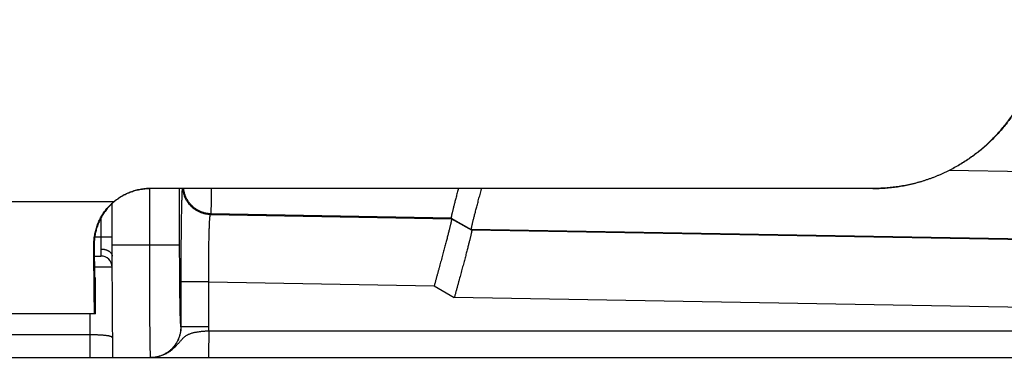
# Model space of a CAD drawing. Header units: inches. Extents: x 0 to 34, y 0 to 22.
# Tile 42 of 46: x 17.1 to 18.9, y 17.5 to 18.1. Entities that reach past the tile are written whole.
import ezdxf

# ---------------------------------------------------------------- set-up
doc = ezdxf.new("R2010")
doc.units = ezdxf.units.IN
doc.header["$LTSCALE"] = 1.87
doc.header["$MEASUREMENT"] = 0
doc.layers.get('0').update_dxf_attribs({"linetype": 'CONTINUOUS'})

msp = doc.modelspace()

# ---------------------------------------------------------------- linework, layer by layer
at = {"color": 7, "linetype": 'CONTINUOUS'}
for p, q in [((20.6013, 17.7802), (18.796, 17.8117)), ((17.3778, 17.6796), (17.3778, 17.7796)), ((18.6605, 17.7796), (17.3785, 17.7796)), ((17.4308, 17.6796), (17.4308, 17.7796)), ((16.7422, 17.7568), (17.3149, 17.7568)), ((17.3111, 17.6596), (17.3111, 17.7529)), ((17.4856, 17.7334), (17.4868, 17.7346)), ((17.4856, 17.7334), (17.9133, 17.7259)), ((17.9124, 17.7272), (17.4868, 17.7346)), ((17.2911, 17.727), (17.2911, 17.6722)), ((17.9124, 17.7272), (17.9481, 17.7066)), ((17.9133, 17.7259), (17.9124, 17.7272)), ((17.9133, 17.7259), (17.949, 17.7053)), ((17.2802, 17.6936), (17.3111, 17.6936)), ((20.6014, 17.6603), (17.9481, 17.7066)), ((17.949, 17.7053), (17.9481, 17.7066)), ((20.5817, 17.6594), (17.949, 17.7053)), ((17.2793, 17.6796), (17.2787, 17.6796)), ((17.3111, 17.6796), (17.4308, 17.6796)), ((17.2794, 17.6596), (17.2912, 17.6596)), ((17.3126, 17.4796), (17.3111, 17.6596)), ((17.2803, 17.6208), (17.2815, 17.6208)), ((17.2815, 17.5568), (17.2815, 17.6208)), ((17.4827, 17.6135), (17.4335, 17.6135)), ((17.4335, 17.5336), (17.4335, 17.6135)), ((17.4827, 17.6135), (17.8823, 17.6065)), ((17.4827, 17.5336), (17.4827, 17.6135)), ((17.8823, 17.6065), (17.918, 17.5859)), ((20.5817, 17.5394), (17.918, 17.5859)), ((17.2815, 17.5568), (17.0967, 17.5568)), ((17.2723, 17.5196), (17.272, 17.5568)), ((17.2723, 17.5196), (16.7498, 17.5196)), ((17.2723, 17.4796), (17.2723, 17.5196)), ((17.4827, 17.5336), (17.4334, 17.5336)), ((17.4824, 17.5269), (20.7291, 17.5269)), ((15.3632, 17.4796), (20.6818, 17.4796))]:
    msp.add_line(p, q, dxfattribs=at)
msp.add_arc((17.2912, 17.6396), 0.02, 0.5, 89.9999, dxfattribs=at)
for points, knots in [([(18.6605, 17.7796), (18.6641, 17.7796), (18.6714, 17.7798), (18.6824, 17.7804), (18.6933, 17.7814), (18.7042, 17.7827), (18.715, 17.7845), (18.7257, 17.7867), (18.7364, 17.7893), (18.7469, 17.7923), (18.7574, 17.7956), (18.7677, 17.7994), (18.7778, 17.8035), (18.7878, 17.8079), (18.7977, 17.8128), (18.8073, 17.8179), (18.8168, 17.8235), (18.826, 17.8294), (18.8351, 17.8356), (18.8439, 17.8421), (18.8524, 17.849), (18.8607, 17.8561), (18.8687, 17.8636), (18.8765, 17.8713), (18.8839, 17.8794), (18.8911, 17.8877), (18.898, 17.8962), (18.9045, 17.905), (18.9107, 17.9141), (18.9166, 17.9233), (18.9221, 17.9328), (18.9273, 17.9424), (18.9322, 17.9523), (18.9366, 17.9623), (18.9407, 17.9724), (18.9445, 17.9827), (18.9478, 17.9932), (18.9508, 18.0037), (18.9533, 18.0144), (18.9555, 18.0251), (18.9573, 18.0359), (18.9587, 18.0468), (18.9597, 18.0577), (18.9603, 18.0687), (18.9605, 18.076), (18.9605, 18.0796)], [0, 0, 0, 0, 0.023255, 0.046511, 0.069765, 0.093023, 0.116276, 0.139534, 0.162787, 0.186044, 0.209297, 0.232555, 0.255809, 0.279066, 0.30232, 0.325576, 0.348832, 0.372087, 0.395344, 0.418598, 0.441856, 0.465109, 0.488367, 0.511621, 0.534879, 0.558132, 0.58139, 0.604644, 0.627902, 0.651157, 0.674413, 0.69767, 0.720925, 0.744183, 0.767437, 0.790695, 0.813949, 0.837208, 0.860461, 0.88372, 0.906974, 0.930232, 0.953487, 0.976744, 1, 1, 1, 1]), ([(18.961, 18.0796), (18.961, 18.076), (18.9609, 18.0687), (18.9603, 18.0577), (18.9593, 18.0468), (18.9579, 18.0359), (18.9561, 18.0251), (18.9539, 18.0144), (18.9513, 18.0037), (18.9484, 17.9932), (18.945, 17.9827), (18.9413, 17.9724), (18.9372, 17.9623), (18.9327, 17.9523), (18.9279, 17.9424), (18.9227, 17.9328), (18.9172, 17.9233), (18.9113, 17.9141), (18.9051, 17.905), (18.8985, 17.8962), (18.8917, 17.8877), (18.8845, 17.8794), (18.877, 17.8713), (18.8693, 17.8636), (18.8613, 17.8561), (18.853, 17.849), (18.8444, 17.8421), (18.8356, 17.8356), (18.8266, 17.8294), (18.8173, 17.8235), (18.8079, 17.8179), (18.7982, 17.8128), (18.7884, 17.8079), (18.7784, 17.8035), (18.7682, 17.7994), (18.7579, 17.7956), (18.7475, 17.7923), (18.7369, 17.7893), (18.7263, 17.7867), (18.7155, 17.7845), (18.7047, 17.7827), (18.6938, 17.7814), (18.6829, 17.7804), (18.672, 17.7798), (18.6647, 17.7796), (18.661, 17.7796)], [0, 0, 0, 0, 0.023256, 0.046513, 0.069768, 0.093026, 0.11628, 0.139539, 0.162792, 0.186051, 0.209305, 0.232563, 0.255817, 0.279075, 0.30233, 0.325587, 0.348843, 0.372098, 0.395356, 0.41861, 0.441868, 0.465121, 0.488379, 0.511633, 0.534891, 0.558144, 0.581402, 0.604656, 0.627913, 0.651168, 0.674424, 0.69768, 0.720934, 0.744191, 0.767445, 0.790703, 0.813956, 0.837213, 0.860466, 0.883724, 0.906977, 0.930235, 0.953489, 0.976745, 1, 1, 1, 1]), ([(17.3149, 17.7568), (17.3161, 17.7577), (17.3185, 17.7596), (17.3222, 17.7623), (17.3261, 17.7648), (17.3301, 17.7671), (17.3341, 17.7693), (17.3383, 17.7712), (17.3426, 17.773), (17.3469, 17.7745), (17.3513, 17.7759), (17.3557, 17.777), (17.3602, 17.778), (17.3648, 17.7787), (17.3693, 17.7792), (17.3739, 17.7795), (17.377, 17.7796), (17.3785, 17.7796)], [0, 0, 0, 0, 0.066663, 0.133343, 0.199993, 0.266673, 0.333335, 0.399998, 0.466678, 0.533326, 0.600006, 0.666668, 0.73333, 0.80001, 0.866659, 0.933338, 1, 1, 1, 1]), ([(17.3785, 17.7796), (17.3772, 17.7796), (17.3743, 17.7795), (17.3699, 17.7792), (17.3653, 17.7787), (17.3608, 17.778), (17.3563, 17.777), (17.3518, 17.7759), (17.3474, 17.7745), (17.3431, 17.773), (17.3389, 17.7712), (17.3347, 17.7693), (17.3306, 17.7671), (17.3267, 17.7648), (17.3228, 17.7623), (17.3191, 17.7596), (17.3167, 17.7577), (17.3155, 17.7568)], [0, 0, 0, 0, 0.059042, 0.126266, 0.193459, 0.260683, 0.327889, 0.395095, 0.46232, 0.529513, 0.596737, 0.663943, 0.73115, 0.798375, 0.865568, 0.932793, 1, 1, 1, 1]), ([(17.4335, 17.6135), (17.4335, 17.6158), (17.4335, 17.6204), (17.4336, 17.6273), (17.4336, 17.6342), (17.4336, 17.6411), (17.4336, 17.6479), (17.4336, 17.6547), (17.4337, 17.6614), (17.4337, 17.668), (17.4337, 17.6746), (17.4338, 17.681), (17.4338, 17.6873), (17.4339, 17.6935), (17.434, 17.6996), (17.434, 17.7055), (17.4341, 17.7112), (17.4342, 17.7168), (17.4342, 17.7222), (17.4343, 17.7275), (17.4344, 17.7325), (17.4345, 17.7374), (17.4346, 17.742), (17.4347, 17.7465), (17.4348, 17.7507), (17.4349, 17.7547), (17.435, 17.7584), (17.4351, 17.7619), (17.4352, 17.7652), (17.4353, 17.7682), (17.4354, 17.7709), (17.4355, 17.7734), (17.4356, 17.7756), (17.4357, 17.7775), (17.4358, 17.7788), (17.4359, 17.7795), (17.4359, 17.7796)], [0, 0, 0, 0, 0.041674, 0.083325, 0.124875, 0.166248, 0.207366, 0.248153, 0.288531, 0.328424, 0.367757, 0.406463, 0.444486, 0.481771, 0.518253, 0.553867, 0.58855, 0.622248, 0.654904, 0.686469, 0.716889, 0.746116, 0.774097, 0.800779, 0.82612, 0.850084, 0.872638, 0.893737, 0.913337, 0.931403, 0.947915, 0.962853, 0.976187, 0.987887, 0.99793, 1, 1, 1, 1]), ([(17.4856, 17.7334), (17.4846, 17.7334), (17.4828, 17.7335), (17.48, 17.7338), (17.4773, 17.7342), (17.4746, 17.7348), (17.4719, 17.7355), (17.4693, 17.7364), (17.4667, 17.7375), (17.4642, 17.7386), (17.4617, 17.7399), (17.4594, 17.7414), (17.4571, 17.7429), (17.4549, 17.7446), (17.4528, 17.7464), (17.4508, 17.7484), (17.4489, 17.7504), (17.4471, 17.7525), (17.4455, 17.7547), (17.4439, 17.7571), (17.4425, 17.7595), (17.4413, 17.7619), (17.4402, 17.7645), (17.4392, 17.7671), (17.4384, 17.7697), (17.4377, 17.7724), (17.4371, 17.7751), (17.4368, 17.7775), (17.4367, 17.779), (17.4366, 17.7796)], [0, 0, 0, 0, 0.037542, 0.075084, 0.112627, 0.150171, 0.187715, 0.22526, 0.262805, 0.300351, 0.337897, 0.375443, 0.41299, 0.450537, 0.488084, 0.525631, 0.563179, 0.600726, 0.638273, 0.67582, 0.713366, 0.750913, 0.788459, 0.826004, 0.863549, 0.901094, 0.938638, 0.976182, 1, 1, 1, 1]), ([(17.4868, 17.7346), (17.4859, 17.7346), (17.4841, 17.7347), (17.4813, 17.735), (17.4786, 17.7354), (17.4758, 17.736), (17.4732, 17.7368), (17.4705, 17.7376), (17.468, 17.7387), (17.4654, 17.7398), (17.463, 17.7411), (17.4606, 17.7426), (17.4583, 17.7441), (17.4561, 17.7458), (17.454, 17.7476), (17.452, 17.7496), (17.4501, 17.7516), (17.4484, 17.7537), (17.4467, 17.756), (17.4452, 17.7583), (17.4438, 17.7607), (17.4425, 17.7631), (17.4414, 17.7657), (17.4404, 17.7683), (17.4396, 17.7709), (17.4389, 17.7736), (17.4384, 17.7763), (17.4381, 17.7783), (17.438, 17.7794), (17.438, 17.7796)], [0, 0, 0, 0, 0.038169, 0.076339, 0.114509, 0.15268, 0.190851, 0.229023, 0.267195, 0.305368, 0.343541, 0.381715, 0.419889, 0.458063, 0.496237, 0.534411, 0.572585, 0.61076, 0.648934, 0.687108, 0.725281, 0.763454, 0.801627, 0.8398, 0.877971, 0.916142, 0.954313, 0.992482, 1, 1, 1, 1]), ([(17.4868, 17.7346), (17.4868, 17.7347), (17.4868, 17.7349), (17.4869, 17.7354), (17.4869, 17.736), (17.4869, 17.7369), (17.4869, 17.7381), (17.487, 17.7395), (17.487, 17.7411), (17.487, 17.7429), (17.487, 17.7449), (17.4871, 17.7472), (17.4871, 17.7497), (17.4871, 17.7524), (17.4872, 17.7552), (17.4872, 17.7583), (17.4872, 17.7616), (17.4873, 17.765), (17.4873, 17.7686), (17.4873, 17.7724), (17.4874, 17.7761), (17.4874, 17.7785), (17.4874, 17.7796)], [0, 0, 0, 0, 0.004668, 0.014579, 0.029716, 0.050049, 0.075538, 0.106135, 0.141779, 0.182395, 0.227904, 0.278224, 0.33326, 0.392882, 0.456936, 0.525286, 0.597821, 0.674427, 0.754963, 0.839273, 0.927185, 1, 1, 1, 1]), ([(17.9253, 17.7796), (17.925, 17.7785), (17.9243, 17.7759), (17.9232, 17.772), (17.9222, 17.7679), (17.9212, 17.764), (17.9202, 17.7603), (17.9193, 17.7567), (17.9184, 17.7533), (17.9176, 17.7501), (17.9168, 17.7471), (17.9161, 17.7443), (17.9155, 17.7417), (17.9149, 17.7393), (17.9144, 17.7371), (17.9139, 17.7352), (17.9135, 17.7334), (17.9132, 17.7319), (17.9129, 17.7305), (17.9127, 17.7294), (17.9125, 17.7286), (17.9124, 17.7279), (17.9124, 17.7275), (17.9124, 17.7272), (17.9124, 17.7272)], [0, 0, 0, 0, 0.065742, 0.146765, 0.22483, 0.299724, 0.371332, 0.439576, 0.504275, 0.565354, 0.622741, 0.67629, 0.725954, 0.771675, 0.813341, 0.850924, 0.884382, 0.913637, 0.938674, 0.959469, 0.975979, 0.98821, 0.996177, 1, 1, 1, 1]), ([(17.9481, 17.7066), (17.9481, 17.7066), (17.9481, 17.7069), (17.9481, 17.7073), (17.9482, 17.7079), (17.9484, 17.7088), (17.9486, 17.7099), (17.9489, 17.7112), (17.9492, 17.7128), (17.9496, 17.7145), (17.9501, 17.7165), (17.9506, 17.7187), (17.9512, 17.7211), (17.9518, 17.7237), (17.9525, 17.7265), (17.9533, 17.7295), (17.9541, 17.7327), (17.955, 17.7361), (17.9559, 17.7397), (17.9569, 17.7434), (17.9579, 17.7473), (17.959, 17.7514), (17.9601, 17.7556), (17.9612, 17.76), (17.9624, 17.7645), (17.9637, 17.7692), (17.965, 17.7739), (17.9659, 17.7774), (17.9664, 17.7793), (17.9665, 17.7796)], [0, 0, 0, 0, 0.00274, 0.00845, 0.017215, 0.029048, 0.043952, 0.061896, 0.082862, 0.106841, 0.133776, 0.163638, 0.196406, 0.232, 0.270378, 0.311506, 0.355281, 0.40165, 0.45056, 0.501881, 0.555556, 0.611505, 0.669573, 0.729701, 0.791776, 0.855623, 0.921182, 0.988302, 1, 1, 1, 1]), ([(17.2787, 17.6796), (17.2787, 17.6811), (17.2787, 17.684), (17.279, 17.6883), (17.2794, 17.6926), (17.2801, 17.6969), (17.2809, 17.7011), (17.2819, 17.7053), (17.2831, 17.7094), (17.2845, 17.7135), (17.286, 17.7176), (17.2877, 17.7216), (17.2896, 17.7255), (17.2917, 17.7293), (17.294, 17.7331), (17.2965, 17.7368), (17.2991, 17.7404), (17.3019, 17.7439), (17.3049, 17.7473), (17.3081, 17.7506), (17.3114, 17.7538), (17.3137, 17.7558), (17.3149, 17.7568)], [0, 0, 0, 0, 0.049558, 0.098859, 0.147933, 0.196884, 0.245731, 0.294562, 0.343434, 0.39237, 0.441471, 0.490741, 0.540243, 0.590027, 0.640084, 0.690489, 0.741225, 0.792308, 0.843754, 0.895506, 0.947603, 1, 1, 1, 1]), ([(17.3155, 17.7568), (17.3143, 17.7558), (17.3119, 17.7538), (17.3086, 17.7506), (17.3055, 17.7473), (17.3025, 17.744), (17.2997, 17.7405), (17.2972, 17.737), (17.2948, 17.7334), (17.2926, 17.7298), (17.2905, 17.7261), (17.2887, 17.7224), (17.287, 17.7186), (17.2855, 17.7148), (17.2842, 17.711), (17.283, 17.7072), (17.282, 17.7033), (17.2811, 17.6994), (17.2804, 17.6955), (17.2799, 17.6915), (17.2795, 17.6876), (17.2793, 17.6836), (17.2793, 17.6809), (17.2793, 17.6796)], [0, 0, 0, 0, 0.05278, 0.104928, 0.156403, 0.207255, 0.25743, 0.306927, 0.355807, 0.40405, 0.451748, 0.498944, 0.545649, 0.591982, 0.637966, 0.683646, 0.72913, 0.774422, 0.819601, 0.864725, 0.909794, 0.954889, 1, 1, 1, 1]), ([(17.4827, 17.6135), (17.4827, 17.6153), (17.4826, 17.6188), (17.4826, 17.6241), (17.4826, 17.6294), (17.4826, 17.6347), (17.4826, 17.6399), (17.4826, 17.6451), (17.4826, 17.6502), (17.4826, 17.6552), (17.4826, 17.6601), (17.4827, 17.665), (17.4827, 17.6697), (17.4828, 17.6744), (17.4828, 17.6789), (17.4829, 17.6833), (17.4829, 17.6875), (17.483, 17.6916), (17.4831, 17.6956), (17.4832, 17.6994), (17.4833, 17.703), (17.4834, 17.7065), (17.4835, 17.7097), (17.4836, 17.7128), (17.4838, 17.7157), (17.4839, 17.7184), (17.484, 17.7208), (17.4841, 17.7231), (17.4843, 17.7251), (17.4844, 17.727), (17.4846, 17.7286), (17.4847, 17.7299), (17.4849, 17.7311), (17.485, 17.732), (17.4852, 17.7327), (17.4854, 17.7331), (17.4855, 17.7334), (17.4856, 17.7334)], [0, 0, 0, 0, 0.044377, 0.088648, 0.132731, 0.176544, 0.220005, 0.263033, 0.305542, 0.347437, 0.388631, 0.429053, 0.468634, 0.507292, 0.544941, 0.581508, 0.616927, 0.651137, 0.684074, 0.715674, 0.745874, 0.774607, 0.801818, 0.827458, 0.851481, 0.873835, 0.894472, 0.91335, 0.930438, 0.945705, 0.959118, 0.970649, 0.980282, 0.988007, 0.993827, 0.997774, 1, 1, 1, 1]), ([(17.9133, 17.7259), (17.9134, 17.7259), (17.9134, 17.7257), (17.9133, 17.7252), (17.9132, 17.7246), (17.9131, 17.7237), (17.9129, 17.7226), (17.9126, 17.7213), (17.9122, 17.7197), (17.9118, 17.718), (17.9114, 17.716), (17.9109, 17.7138), (17.9103, 17.7114), (17.9096, 17.7088), (17.9089, 17.706), (17.9082, 17.703), (17.9074, 17.6998), (17.9065, 17.6964), (17.9056, 17.6929), (17.9046, 17.6891), (17.9036, 17.6852), (17.9025, 17.6811), (17.9014, 17.6769), (17.9002, 17.6725), (17.899, 17.668), (17.8978, 17.6634), (17.8965, 17.6586), (17.8952, 17.6537), (17.8938, 17.6487), (17.8925, 17.6437), (17.8911, 17.6385), (17.8896, 17.6333), (17.8882, 17.628), (17.8867, 17.6227), (17.8853, 17.6173), (17.8838, 17.6119), (17.8828, 17.6083), (17.8823, 17.6065)], [0, 0, 0, 0, 0.001672, 0.005159, 0.01051, 0.017734, 0.026832, 0.037787, 0.050587, 0.065226, 0.08167, 0.099901, 0.119905, 0.141635, 0.165065, 0.190173, 0.216897, 0.245206, 0.275065, 0.306396, 0.339165, 0.373321, 0.408772, 0.44548, 0.483376, 0.522355, 0.562378, 0.603355, 0.645172, 0.687789, 0.731093, 0.774975, 0.819383, 0.864186, 0.909274, 0.954586, 1, 1, 1, 1]), ([(17.949, 17.7053), (17.9491, 17.7053), (17.9491, 17.705), (17.9491, 17.7046), (17.949, 17.704), (17.9488, 17.7031), (17.9486, 17.702), (17.9483, 17.7007), (17.948, 17.6991), (17.9476, 17.6974), (17.9471, 17.6954), (17.9466, 17.6932), (17.946, 17.6908), (17.9453, 17.6882), (17.9446, 17.6854), (17.9439, 17.6824), (17.9431, 17.6792), (17.9422, 17.6758), (17.9413, 17.6722), (17.9403, 17.6685), (17.9393, 17.6646), (17.9382, 17.6605), (17.9371, 17.6563), (17.9359, 17.6519), (17.9347, 17.6474), (17.9335, 17.6427), (17.9322, 17.638), (17.9309, 17.6331), (17.9296, 17.6281), (17.9282, 17.623), (17.9268, 17.6179), (17.9254, 17.6127), (17.9239, 17.6074), (17.9225, 17.6021), (17.921, 17.5967), (17.9195, 17.5913), (17.9185, 17.5877), (17.918, 17.5859)], [0, 0, 0, 0, 0.001672, 0.005159, 0.01051, 0.017734, 0.026832, 0.037787, 0.050587, 0.065226, 0.08167, 0.099901, 0.119905, 0.141635, 0.165065, 0.190173, 0.216897, 0.245206, 0.275065, 0.306396, 0.339165, 0.373321, 0.408772, 0.44548, 0.483376, 0.522355, 0.562378, 0.603355, 0.645172, 0.687789, 0.731093, 0.774975, 0.819383, 0.864186, 0.909274, 0.954586, 1, 1, 1, 1]), ([(17.2803, 17.5568), (17.2802, 17.5568), (17.2802, 17.5571), (17.2801, 17.5575), (17.2801, 17.5584), (17.28, 17.5595), (17.2799, 17.561), (17.2798, 17.5628), (17.2798, 17.5649), (17.2797, 17.5673), (17.2796, 17.57), (17.2796, 17.5731), (17.2795, 17.5764), (17.2795, 17.58), (17.2794, 17.584), (17.2793, 17.5882), (17.2793, 17.5927), (17.2792, 17.5974), (17.2792, 17.6024), (17.2791, 17.6077), (17.2791, 17.6132), (17.279, 17.619), (17.279, 17.625), (17.2789, 17.6311), (17.2789, 17.6375), (17.2788, 17.6441), (17.2788, 17.6509), (17.2788, 17.6579), (17.2787, 17.665), (17.2787, 17.6723), (17.2787, 17.6771), (17.2787, 17.6796)], [0, 0, 0, 0, 0.001454, 0.005499, 0.012187, 0.021522, 0.033485, 0.048063, 0.065233, 0.08496, 0.107225, 0.131975, 0.159187, 0.188804, 0.22078, 0.255071, 0.291602, 0.330338, 0.371194, 0.414114, 0.459031, 0.505852, 0.55453, 0.604953, 0.657066, 0.710771, 0.76597, 0.8226, 0.880531, 0.939706, 1, 1, 1, 1]), ([(17.2793, 17.6796), (17.2793, 17.678), (17.2793, 17.6748), (17.2794, 17.6701), (17.2794, 17.6656), (17.2794, 17.6613), (17.2795, 17.6571), (17.2795, 17.6531), (17.2795, 17.6494), (17.2796, 17.6458), (17.2796, 17.6425), (17.2797, 17.6394), (17.2797, 17.6365), (17.2798, 17.6338), (17.2798, 17.6314), (17.2799, 17.6292), (17.2799, 17.6273), (17.28, 17.6256), (17.28, 17.6241), (17.2801, 17.623), (17.2801, 17.6221), (17.2801, 17.6214), (17.2802, 17.621), (17.2802, 17.6208), (17.2803, 17.6208)], [0, 0, 0, 0, 0.082369, 0.162073, 0.238888, 0.312734, 0.383448, 0.450851, 0.514882, 0.575375, 0.632202, 0.685302, 0.734522, 0.77979, 0.821031, 0.85813, 0.89105, 0.919717, 0.94406, 0.964058, 0.97966, 0.99084, 0.997597, 1, 1, 1, 1]), ([(17.3793, 17.4798), (17.3793, 17.48), (17.3792, 17.4803), (17.3792, 17.4811), (17.3791, 17.4822), (17.3791, 17.4836), (17.379, 17.4852), (17.3789, 17.4872), (17.3789, 17.4895), (17.3788, 17.4921), (17.3788, 17.495), (17.3787, 17.4981), (17.3787, 17.5015), (17.3786, 17.5052), (17.3785, 17.5092), (17.3785, 17.5134), (17.3784, 17.5179), (17.3784, 17.5227), (17.3783, 17.5276), (17.3783, 17.5328), (17.3782, 17.5383), (17.3782, 17.5439), (17.3782, 17.5498), (17.3781, 17.5559), (17.3781, 17.5621), (17.378, 17.5685), (17.378, 17.5751), (17.378, 17.5819), (17.378, 17.5888), (17.3779, 17.5959), (17.3779, 17.6031), (17.3779, 17.6104), (17.3779, 17.6178), (17.3778, 17.6253), (17.3778, 17.6329), (17.3778, 17.6406), (17.3778, 17.6483), (17.3778, 17.6561), (17.3778, 17.6639), (17.3778, 17.6718), (17.3778, 17.677), (17.3778, 17.6796)], [0, 0, 0, 0, 0.002339, 0.00621, 0.01161, 0.018532, 0.026967, 0.036902, 0.048324, 0.061211, 0.075546, 0.091307, 0.108472, 0.127011, 0.146891, 0.168074, 0.190529, 0.214224, 0.239129, 0.265208, 0.292422, 0.320728, 0.350081, 0.380432, 0.411732, 0.44394, 0.477016, 0.510915, 0.545578, 0.580944, 0.61695, 0.653545, 0.690675, 0.728285, 0.766314, 0.804701, 0.843388, 0.88232, 0.921439, 0.960686, 1, 1, 1, 1]), ([(17.4334, 17.5336), (17.4333, 17.5336), (17.4332, 17.5339), (17.4331, 17.5342), (17.433, 17.5349), (17.4329, 17.5358), (17.4328, 17.537), (17.4327, 17.5384), (17.4326, 17.5401), (17.4325, 17.5421), (17.4324, 17.5442), (17.4323, 17.5467), (17.4322, 17.5493), (17.4321, 17.5523), (17.432, 17.5554), (17.4319, 17.5588), (17.4319, 17.5623), (17.4318, 17.5661), (17.4317, 17.5701), (17.4316, 17.5743), (17.4315, 17.5787), (17.4315, 17.5832), (17.4314, 17.588), (17.4313, 17.5929), (17.4313, 17.5979), (17.4312, 17.6031), (17.4311, 17.6085), (17.4311, 17.6139), (17.431, 17.6195), (17.431, 17.6252), (17.431, 17.631), (17.4309, 17.6369), (17.4309, 17.6428), (17.4309, 17.6489), (17.4309, 17.6549), (17.4308, 17.6611), (17.4308, 17.6672), (17.4308, 17.6734), (17.4308, 17.6776), (17.4308, 17.6796)], [0, 0, 0, 0, 0.001184, 0.003994, 0.008555, 0.014885, 0.022984, 0.032837, 0.044424, 0.057725, 0.072721, 0.089393, 0.107716, 0.127651, 0.149153, 0.172174, 0.196675, 0.22262, 0.249968, 0.278666, 0.30866, 0.339895, 0.372315, 0.405864, 0.440489, 0.476131, 0.512732, 0.550213, 0.588491, 0.627491, 0.667148, 0.707396, 0.748169, 0.789404, 0.831033, 0.872986, 0.915184, 0.957549, 1, 1, 1, 1]), ([(17.2911, 17.6722), (17.2911, 17.6716), (17.2911, 17.6707), (17.2911, 17.6692), (17.2911, 17.6679), (17.2911, 17.6666), (17.2912, 17.6654), (17.2912, 17.6644), (17.2912, 17.6634), (17.2912, 17.6625), (17.2912, 17.6618), (17.2912, 17.6611), (17.2912, 17.6606), (17.2912, 17.6602), (17.2912, 17.6599), (17.2912, 17.6597), (17.2912, 17.6596), (17.2912, 17.6596)], [0, 0, 0, 0, 0.122167, 0.236461, 0.34444, 0.445419, 0.538819, 0.624298, 0.701632, 0.770558, 0.830796, 0.88212, 0.924357, 0.957363, 0.981023, 0.995252, 1, 1, 1, 1]), ([(17.2911, 17.6722), (17.2915, 17.6722), (17.2924, 17.6721), (17.2938, 17.672), (17.2951, 17.6719), (17.2964, 17.6717), (17.2977, 17.6714), (17.299, 17.6711), (17.3003, 17.6707), (17.3014, 17.6703), (17.3026, 17.6699), (17.3037, 17.6693), (17.3047, 17.6688), (17.3057, 17.6682), (17.3066, 17.6675), (17.3074, 17.6668), (17.3082, 17.6661), (17.3088, 17.6654), (17.3094, 17.6646), (17.3099, 17.6638), (17.3103, 17.663), (17.3107, 17.6622), (17.3109, 17.6613), (17.311, 17.6605), (17.3111, 17.6599), (17.3111, 17.6596)], [0, 0, 0, 0, 0.052666, 0.105143, 0.157383, 0.209232, 0.260542, 0.31117, 0.360979, 0.409845, 0.457654, 0.504305, 0.549712, 0.593811, 0.636567, 0.67798, 0.71807, 0.756883, 0.794465, 0.830879, 0.866227, 0.90064, 0.934281, 0.967336, 1, 1, 1, 1]), ([(17.3112, 17.6398), (17.3112, 17.6398), (17.3111, 17.6398), (17.3109, 17.6398), (17.3106, 17.6398), (17.3101, 17.6398), (17.3095, 17.6398), (17.3088, 17.6398), (17.3079, 17.6398), (17.3069, 17.6398), (17.3058, 17.6398), (17.3046, 17.6398), (17.3033, 17.6398), (17.3018, 17.6398), (17.3003, 17.6397), (17.2986, 17.6397), (17.2969, 17.6397), (17.2951, 17.6397), (17.2932, 17.6397), (17.2912, 17.6397), (17.2892, 17.6397), (17.2871, 17.6397), (17.2849, 17.6397), (17.2827, 17.6397), (17.2809, 17.6397), (17.2799, 17.6397), (17.2797, 17.6397)], [0, 0, 0, 0, 0.002148, 0.008584, 0.019287, 0.034221, 0.053334, 0.076562, 0.103826, 0.135035, 0.170082, 0.208847, 0.2512, 0.296995, 0.34607, 0.398248, 0.453337, 0.51114, 0.571459, 0.634096, 0.698849, 0.765508, 0.833862, 0.903691, 0.974771, 1, 1, 1, 1]), ([(17.3123, 17.5128), (17.3123, 17.513), (17.3123, 17.5135), (17.3121, 17.5141), (17.3118, 17.5146), (17.3113, 17.5151), (17.3107, 17.5156), (17.31, 17.516), (17.3091, 17.5164), (17.3081, 17.5168), (17.307, 17.5171), (17.3058, 17.5174), (17.3045, 17.5177), (17.3031, 17.5179), (17.3015, 17.5181), (17.2999, 17.5183), (17.2981, 17.5185), (17.2963, 17.5187), (17.2944, 17.5189), (17.2924, 17.519), (17.2904, 17.5191), (17.2882, 17.5192), (17.2861, 17.5193), (17.2838, 17.5194), (17.2816, 17.5195), (17.2793, 17.5195), (17.277, 17.5196), (17.2746, 17.5196), (17.2731, 17.5196), (17.2723, 17.5196)], [0, 0, 0, 0, 0.015404, 0.030314, 0.045477, 0.061619, 0.079333, 0.099052, 0.121059, 0.145521, 0.172524, 0.202091, 0.2342, 0.268791, 0.305782, 0.345066, 0.386529, 0.430048, 0.475487, 0.522702, 0.571538, 0.621833, 0.673417, 0.726117, 0.779754, 0.834146, 0.889109, 0.944458, 1, 1, 1, 1]), ([(17.3794, 17.4796), (17.3804, 17.4796), (17.3823, 17.4797), (17.3852, 17.4799), (17.3881, 17.4803), (17.391, 17.4809), (17.3938, 17.4816), (17.3966, 17.4824), (17.3994, 17.4834), (17.4021, 17.4846), (17.4047, 17.4859), (17.4072, 17.4873), (17.4097, 17.4889), (17.4121, 17.4906), (17.4144, 17.4924), (17.4165, 17.4944), (17.4186, 17.4965), (17.4206, 17.4986), (17.4224, 17.5009), (17.4241, 17.5033), (17.4257, 17.5058), (17.4271, 17.5083), (17.4284, 17.5109), (17.4296, 17.5136), (17.4306, 17.5164), (17.4314, 17.5192), (17.4321, 17.522), (17.4327, 17.5249), (17.4331, 17.5278), (17.4333, 17.5307), (17.4334, 17.5326), (17.4334, 17.5336)], [0, 0, 0, 0, 0.03448, 0.06896, 0.103441, 0.137921, 0.172401, 0.206882, 0.241363, 0.275844, 0.310325, 0.344807, 0.379288, 0.41377, 0.448252, 0.482735, 0.517218, 0.551701, 0.586184, 0.620668, 0.655152, 0.689636, 0.72412, 0.758605, 0.79309, 0.827574, 0.86206, 0.896545, 0.93103, 0.965515, 1, 1, 1, 1]), ([(17.3795, 17.4796), (17.3805, 17.4796), (17.3824, 17.4797), (17.3853, 17.4799), (17.3883, 17.4803), (17.3911, 17.4809), (17.394, 17.4816), (17.3968, 17.4824), (17.3995, 17.4834), (17.4022, 17.4846), (17.4049, 17.4859), (17.4074, 17.4873), (17.4099, 17.4889), (17.4123, 17.4906), (17.4145, 17.4925), (17.4167, 17.4944), (17.4188, 17.4965), (17.4207, 17.4987), (17.4226, 17.501), (17.4243, 17.5033), (17.4258, 17.5058), (17.4273, 17.5083), (17.4286, 17.511), (17.4297, 17.5136), (17.4307, 17.5164), (17.4316, 17.5192), (17.4323, 17.522), (17.4329, 17.5249), (17.4333, 17.5278), (17.4335, 17.5307), (17.4335, 17.5326), (17.4335, 17.5336)], [0, 0, 0, 0, 0.034537, 0.069085, 0.103639, 0.138196, 0.172752, 0.207305, 0.241852, 0.276395, 0.310932, 0.345463, 0.379989, 0.414508, 0.449016, 0.483505, 0.517968, 0.552408, 0.58683, 0.621243, 0.655653, 0.690068, 0.724495, 0.758934, 0.79338, 0.827825, 0.862266, 0.896702, 0.931136, 0.965568, 1, 1, 1, 1]), ([(17.3795, 17.4796), (17.3806, 17.4796), (17.3827, 17.4797), (17.3858, 17.4799), (17.389, 17.4804), (17.3921, 17.481), (17.3953, 17.4818), (17.3983, 17.4828), (17.4014, 17.4839), (17.4044, 17.4852), (17.4073, 17.4867), (17.4103, 17.4884), (17.4131, 17.4902), (17.416, 17.4923), (17.4187, 17.4945), (17.4214, 17.4969), (17.4238, 17.4993), (17.4261, 17.5017), (17.4282, 17.5039), (17.4301, 17.5061), (17.4317, 17.508), (17.4332, 17.5097), (17.4346, 17.5113), (17.436, 17.5127), (17.4374, 17.5141), (17.4388, 17.5154), (17.4402, 17.5166), (17.4417, 17.5178), (17.4433, 17.5188), (17.445, 17.5198), (17.4468, 17.5207), (17.4488, 17.5215), (17.4509, 17.5223), (17.4531, 17.523), (17.4555, 17.5236), (17.458, 17.5241), (17.4605, 17.5246), (17.4631, 17.525), (17.4658, 17.5254), (17.4685, 17.5257), (17.4712, 17.526), (17.474, 17.5263), (17.4768, 17.5265), (17.4796, 17.5267), (17.4815, 17.5268), (17.4824, 17.5269)], [0, 0, 0, 0, 0.026962, 0.053948, 0.080994, 0.108124, 0.135361, 0.162746, 0.19033, 0.218164, 0.246293, 0.27475, 0.303668, 0.333314, 0.36362, 0.393894, 0.423445, 0.45168, 0.478017, 0.502036, 0.523501, 0.542809, 0.560485, 0.577099, 0.593247, 0.6094, 0.625475, 0.641421, 0.657491, 0.674012, 0.691217, 0.709242, 0.728178, 0.748086, 0.768913, 0.790512, 0.812672, 0.835174, 0.857963, 0.88103, 0.904364, 0.927947, 0.951761, 0.975786, 1, 1, 1, 1]), ([(17.4824, 17.5269), (17.4824, 17.526), (17.4824, 17.5242), (17.4824, 17.5216), (17.4824, 17.519), (17.4824, 17.5164), (17.4824, 17.5138), (17.4824, 17.5113), (17.4824, 17.5088), (17.4824, 17.5064), (17.4823, 17.504), (17.4823, 17.5018), (17.4823, 17.4996), (17.4823, 17.4974), (17.4822, 17.4954), (17.4822, 17.4935), (17.4822, 17.4917), (17.4821, 17.49), (17.4821, 17.4884), (17.4821, 17.4869), (17.482, 17.4856), (17.482, 17.4843), (17.4819, 17.4833), (17.4819, 17.4823), (17.4819, 17.4815), (17.4818, 17.4808), (17.4818, 17.4803), (17.4817, 17.4799), (17.4817, 17.4798), (17.4817, 17.4796), (17.4816, 17.4796)], [0, 0, 0, 0, 0.056029, 0.111885, 0.16739, 0.222368, 0.276647, 0.330057, 0.382428, 0.433596, 0.483401, 0.531685, 0.578297, 0.623089, 0.665923, 0.706662, 0.745178, 0.781351, 0.815068, 0.846221, 0.874714, 0.900457, 0.92337, 0.943382, 0.96043, 0.974464, 0.985441, 0.993337, 0.998149, 1, 1, 1, 1]), ([(17.4824, 17.5269), (17.4825, 17.5276), (17.4826, 17.5291), (17.4827, 17.5314), (17.4827, 17.5329), (17.4827, 17.5336)], [0, 0, 0, 0, 0.33319, 0.66649, 1, 1, 1, 1])]:
    msp.add_open_spline(points, degree=3, knots=knots, dxfattribs=at)
msp.add_open_spline([(17.3794, 17.4796), (17.3793, 17.4796), (17.3793, 17.4797), (17.3793, 17.4798)], degree=3, dxfattribs=at)

doc.saveas('drawing.dxf')
